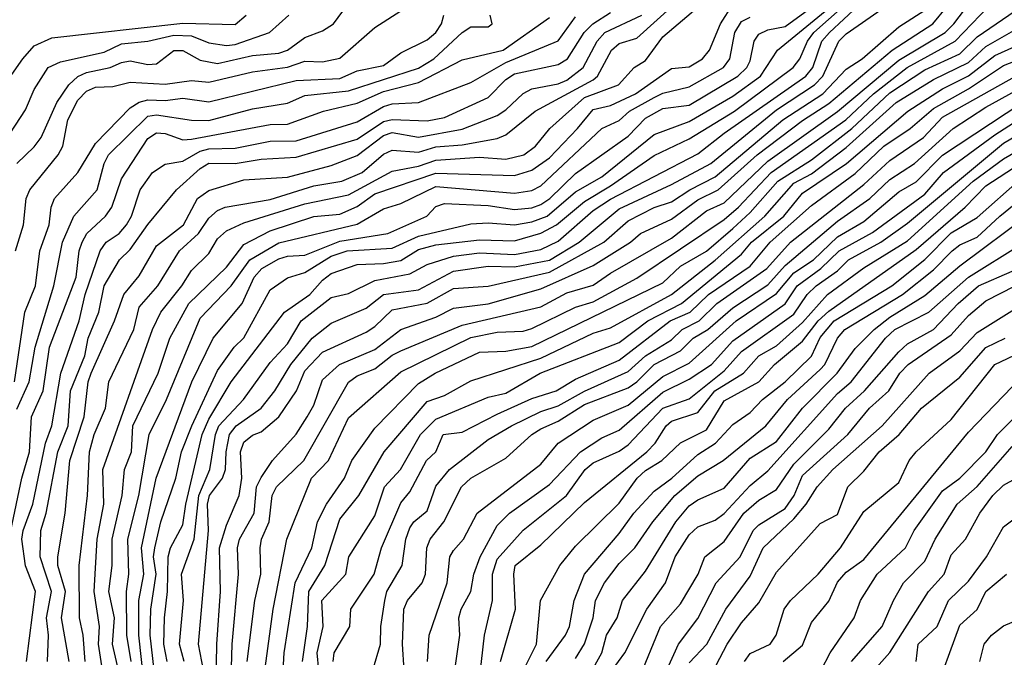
# Model space of a CAD drawing. Header units: metres. Extents: x -51132 to -49532, y -231222 to -229437.
# Tile 111 of 256: x -50600 to -50544, y -230968 to -230932. Entities that reach past the tile are written whole.
import ezdxf

# ---------------------------------------------------------------- set-up
doc = ezdxf.new("R2010")
doc.units = ezdxf.units.M
for name, color, linetype in [('CONTOUR_HALF', 8, 'Continuous'), ('CONTOUR_INDEX', 1, 'Continuous'), ('CONTOUR_INTER', 3, 'Continuous')]:
    doc.layers.add(name, color=color, linetype=linetype)

msp = doc.modelspace()

# ---------------------------------------------------------------- linework, layer by layer
at = {"layer": 'CONTOUR_HALF'}
for points, elevation in [([(-50587.383, -230968.259), (-50586.955, -230964.759), (-50586.606, -230963.259), (-50586.641, -230961.759), (-50586.57, -230961.259), (-50586.137, -230960.259), (-50585.954, -230958.759), (-50585.7, -230958.259), (-50584.141, -230956.759), (-50581.58, -230952.268), (-50581.08, -230951.9), (-50580.08, -230951.51), (-50579.08, -230950.727), (-50578.58, -230950.483), (-50575.08, -230949.006), (-50570.58, -230947.954), (-50569.08, -230947.156), (-50567.58, -230946.721), (-50566.58, -230946.028), (-50563.08, -230944.029), (-50561.08, -230942.453), (-50560.08, -230942), (-50557.58, -230939.617), (-50553.58, -230936.78), (-50550.08, -230933.836), (-50547.427, -230932.259), (-50546.916, -230931.759), (-50544.647, -230928.759)], 44.5), ([(-50591.002, -230968.259), (-50591.272, -230967.259), (-50591.038, -230964.759), (-50591.141, -230963.259), (-50590.433, -230961.259), (-50590.163, -230958.759), (-50589.53, -230957.259), (-50589.196, -230955.259), (-50589.002, -230954.759), (-50587.595, -230953.259), (-50586.08, -230951.14), (-50585.08, -230950.068), (-50584.297, -230948.759), (-50582.58, -230947.422), (-50581.58, -230947.185), (-50580.08, -230946.445), (-50578.08, -230946.063), (-50577.08, -230945.54), (-50575.58, -230945.061), (-50574.08, -230944.858), (-50572.08, -230944.963), (-50570.58, -230944.676), (-50569.58, -230944.203), (-50567.58, -230942.435), (-50566.58, -230941.788), (-50561.58, -230939.198), (-50560.08, -230938.012), (-50555.406, -230934.759), (-50555, -230934.259), (-50554.472, -230932.759), (-50554.04, -230932.259), (-50551.58, -230929.948)], 42.5), ([(-50600.657, -230944.759), (-50600.201, -230943.259), (-50600.038, -230941.759), (-50599.833, -230941.259), (-50598.202, -230939.259), (-50597.941, -230938.759), (-50597.659, -230937.259), (-50597.08, -230936.126), (-50596.58, -230935.61), (-50596.08, -230935.391), (-50595.08, -230935.341), (-50594.08, -230935.098), (-50592.08, -230935.204), (-50590.58, -230935.007), (-50589.58, -230935.096), (-50587.08, -230934.499), (-50585.08, -230934.241), (-50584.08, -230933.889), (-50583.08, -230933.942), (-50582.08, -230933.725), (-50580.08, -230931.968), (-50578.58, -230931.008)], 35.5), ([(-50595.675, -230968.759), (-50595.907, -230967.259), (-50595.85, -230966.259), (-50596.145, -230964.259), (-50595.98, -230961.259), (-50595.593, -230959.259), (-50595.646, -230957.259), (-50592.808, -230949.259), (-50592.326, -230948.259), (-50591.121, -230946.759), (-50590.58, -230945.871), (-50589.58, -230944.896), (-50589.08, -230944.074), (-50588.58, -230943.607), (-50587.58, -230943.157), (-50584.08, -230942.068), (-50581.58, -230941.54), (-50579.08, -230940.199), (-50577.58, -230939.907), (-50576.58, -230939.553), (-50574.08, -230939.391), (-50572.58, -230939.513), (-50571.543, -230939.259), (-50570.883, -230938.759), (-50570.061, -230937.759), (-50568.08, -230935.978), (-50566.124, -230935.259), (-50565.22, -230934.259), (-50564.58, -230933.859), (-50563.58, -230932.499), (-50561.58, -230930.809)], 39.5), ([(-50592.431, -230971.259), (-50592.937, -230966.759), (-50592.907, -230965.259), (-50592.593, -230963.259), (-50592.745, -230962.259), (-50592.674, -230961.759), (-50592.335, -230960.259), (-50591.472, -230957.759), (-50591.156, -230956.259), (-50590.557, -230954.759), (-50589.08, -230951.599), (-50588.134, -230950.259), (-50587.58, -230949.736), (-50586.08, -230946.975), (-50585.08, -230946.295), (-50584.08, -230945.988), (-50582.58, -230945.052), (-50581.66, -230944.759), (-50579.08, -230944.604), (-50577.58, -230943.911), (-50574.58, -230943.197), (-50573.58, -230943.14), (-50572.08, -230943.267), (-50571.08, -230943.092), (-50570.216, -230942.759), (-50568.58, -230941.375), (-50567.08, -230940.507), (-50564.08, -230938.087), (-50562.08, -230937.343), (-50559.58, -230935.907), (-50557.989, -230934.759), (-50557.026, -230933.259), (-50554.08, -230930.859)], 41.5), ([(-50589.199, -230971.759), (-50589.134, -230967.259), (-50588.912, -230964.259), (-50588.969, -230961.759), (-50588.58, -230960.447), (-50587.849, -230958.759), (-50587.691, -230957.759), (-50587.771, -230956.259), (-50587.58, -230955.697), (-50587.08, -230955.304), (-50586.58, -230955.117), (-50585.58, -230954.248), (-50584.561, -230952.759), (-50584.08, -230951.619), (-50583.08, -230950.543), (-50580.58, -230949.406), (-50580.08, -230949.089), (-50579.08, -230948.136), (-50577.08, -230947.756), (-50575.58, -230946.898), (-50573.58, -230946.771), (-50570.08, -230945.982), (-50566.968, -230944.259), (-50565.58, -230943.033), (-50564.08, -230942.277), (-50563.08, -230941.954), (-50562.034, -230941.259), (-50560.58, -230940.519), (-50556.713, -230937.259), (-50554.43, -230935.759), (-50553.08, -230934.356), (-50552.164, -230933.759), (-50550.08, -230931.934), (-50548.58, -230930.977)], 43.5), ([(-50585.387, -230969.759), (-50585.264, -230967.759), (-50584.64, -230963.759), (-50583.691, -230961.759), (-50583.366, -230960.259), (-50582.849, -230959.259), (-50581.81, -230957.759), (-50581.394, -230956.759), (-50580.08, -230954.905), (-50577.58, -230952.339), (-50576.632, -230951.759), (-50574.08, -230950.561), (-50572.58, -230950.503), (-50571.08, -230950.219), (-50563.58, -230946.58), (-50562.58, -230945.632), (-50561.08, -230944.769), (-50559.58, -230943.478), (-50558.58, -230942.552), (-50557.005, -230940.759), (-50555.08, -230939.541), (-50552.761, -230937.759), (-50550.58, -230935.704), (-50548.58, -230934.398), (-50546.58, -230933.475), (-50545.58, -230932.498), (-50543.042, -230930.759)], 45.5), ([(-50601.58, -230938.932), (-50600.08, -230936.69), (-50599.58, -230935.523), (-50598.792, -230934.259), (-50598.08, -230933.936), (-50595.58, -230933.372), (-50594.58, -230932.901), (-50593.08, -230932.751), (-50591.58, -230932.401), (-50590.58, -230932.445), (-50589.58, -230932.843), (-50588.58, -230932.999), (-50588.08, -230932.944), (-50586.113, -230932.259), (-50585.007, -230931.259)], 34.5), ([(-50600.58, -230953.811), (-50599.877, -230952.259), (-50599.523, -230950.259), (-50598.46, -230946.759), (-50597.958, -230944.259), (-50597.311, -230942.759), (-50595.985, -230941.259), (-50595.574, -230939.759), (-50595.321, -230939.259), (-50593.08, -230937.036), (-50592.58, -230936.97), (-50590.58, -230937.28), (-50589.58, -230937.285), (-50587.08, -230936.633), (-50585.08, -230936.291), (-50584.08, -230935.865), (-50581.58, -230935.601), (-50577.58, -230934.294), (-50576.697, -230933.759), (-50575.08, -230932.256), (-50574.58, -230931.936), (-50573.58, -230931.924), (-50573.366, -230931.759), (-50573.474, -230931.259)], 36.5), ([(-50600.034, -230968.259), (-50599.518, -230964.259), (-50600.08, -230962.779), (-50600.296, -230961.259), (-50600.224, -230960.759), (-50599.662, -230959.259), (-50598.934, -230955.759), (-50598.58, -230954.759), (-50598.059, -230951.759), (-50597.005, -230948.759), (-50596.657, -230947.259), (-50595.8, -230944.759), (-50595.465, -230944.259), (-50594.726, -230943.759), (-50594.299, -230943.259), (-50594.009, -230942.759), (-50593.51, -230941.259), (-50592.808, -230940.259), (-50592.08, -230939.791), (-50591.08, -230939.627), (-50590.08, -230939.051), (-50589.58, -230938.919), (-50588.08, -230938.869), (-50586.08, -230938.483), (-50584.58, -230938.447), (-50581.08, -230937.369), (-50579.58, -230936.488), (-50579.08, -230936.337), (-50577.58, -230936.252), (-50574.58, -230935.112), (-50572.58, -230933.967), (-50569.58, -230932.731), (-50568.58, -230931.362)], 37.5), ([(-50597.573, -230968.259), (-50598.027, -230965.759), (-50597.795, -230964.259), (-50598.228, -230962.759), (-50598.24, -230962.259), (-50597.817, -230959.759), (-50597.545, -230956.759), (-50596.726, -230954.259), (-50596.495, -230952.259), (-50596.319, -230951.759), (-50594.982, -230948.759), (-50594.447, -230947.259), (-50593.58, -230946.181), (-50592.58, -230944.469), (-50591.042, -230943.259), (-50590.236, -230941.759), (-50589.58, -230941.293), (-50587.58, -230940.696), (-50585.08, -230940.527), (-50582.58, -230939.873), (-50581.08, -230939.299), (-50579.58, -230938.145), (-50579.08, -230937.987), (-50577.58, -230938.24), (-50575.08, -230937.79), (-50573.08, -230936.996), (-50572.58, -230936.688), (-50571.58, -230935.746), (-50571.08, -230935.488), (-50569.58, -230935.192), (-50569.08, -230934.981), (-50568.155, -230934.259), (-50567.343, -230932.759), (-50566.899, -230932.259), (-50564.78, -230931.259)], 38.5), ([(-50594.023, -230968.259), (-50594.276, -230966.759), (-50594.294, -230964.259), (-50594.163, -230963.259), (-50594.23, -230961.259), (-50593.596, -230958.759), (-50593.003, -230955.259), (-50592.007, -230953.259), (-50590.08, -230948.6), (-50588.308, -230946.759), (-50587.232, -230945.259), (-50585.58, -230944.292), (-50581.08, -230943.233), (-50579.58, -230942.352), (-50578.58, -230942.05), (-50576.58, -230941.072), (-50572.08, -230941.448), (-50571.08, -230941.301), (-50570.58, -230941.032), (-50567.08, -230937.754), (-50566.08, -230937.296), (-50565.501, -230936.759), (-50564.08, -230935.967), (-50563.58, -230935.723), (-50562.08, -230935.373), (-50560.105, -230934.259), (-50559.743, -230933.759), (-50559.456, -230932.259), (-50559.08, -230931.621), (-50558.58, -230931.37)], 40.5), ([(-50583.287, -230968.759), (-50583.371, -230967.759), (-50583.034, -230966.259), (-50583.114, -230964.759), (-50581.747, -230963.259), (-50581.574, -230962.259), (-50580.08, -230959.924), (-50579.521, -230958.259), (-50578.601, -230957.259), (-50577.457, -230955.259), (-50576.58, -230954.386), (-50573.58, -230953.121), (-50572.58, -230952.901), (-50570.615, -230951.759), (-50566.08, -230950.005), (-50564.447, -230948.759), (-50562.511, -230947.759), (-50559.08, -230944.948), (-50558.499, -230944.259), (-50556.65, -230942.759), (-50555.58, -230941.443), (-50553.064, -230939.759), (-50549.555, -230936.759), (-50547.58, -230935.477), (-50546.08, -230934.74), (-50544.58, -230933.576), (-50542.08, -230932.45)], 46.5), ([(-50580.185, -230968.759), (-50579.746, -230967.259), (-50579.731, -230966.259), (-50579.506, -230964.759), (-50579.386, -230964.259), (-50578.518, -230962.759), (-50578.295, -230961.259), (-50578.08, -230960.614), (-50577.842, -230960.259), (-50577.08, -230959.641), (-50576.58, -230958.224), (-50575.806, -230957.259), (-50573.58, -230955.546), (-50572.261, -230954.759), (-50570.58, -230953.951), (-50569.58, -230953.632), (-50568.08, -230952.778), (-50565.58, -230951.663), (-50564.58, -230950.756), (-50563.08, -230949.842), (-50562.478, -230949.259), (-50561.513, -230948.759), (-50560.486, -230947.759), (-50557.622, -230945.759), (-50556.28, -230944.259), (-50552.08, -230940.949), (-50550.58, -230939.589), (-50548.663, -230938.259), (-50547.58, -230937.103), (-50542.489, -230934.259)], 47.5), ([(-50577.056, -230968.259), (-50576.971, -230966.759), (-50575.939, -230963.759), (-50575.779, -230962.259), (-50575.58, -230961.903), (-50575.001, -230961.259), (-50574.226, -230959.759), (-50570.58, -230956.956), (-50569.575, -230955.759), (-50567.58, -230954.446), (-50565.58, -230953.585), (-50563.58, -230951.945), (-50562.08, -230951.186), (-50559.389, -230948.759), (-50557.08, -230947.197), (-50556.08, -230946.018), (-50554.963, -230945.259), (-50553.58, -230943.954), (-50552.08, -230943.069), (-50550.08, -230941.381), (-50549.08, -230940.805), (-50547.58, -230939.276), (-50542.08, -230935.646)], 48.5), ([(-50574.134, -230969.759), (-50573.807, -230966.759), (-50573.339, -230964.759), (-50573.347, -230963.259), (-50573.08, -230962.403), (-50571.58, -230960.745), (-50569.1, -230958.759), (-50568.031, -230957.259), (-50567.58, -230956.893), (-50566.08, -230956.226), (-50565.58, -230955.859), (-50563.58, -230953.761), (-50562.08, -230953.224), (-50560.08, -230951.627), (-50559.08, -230950.509), (-50556.08, -230948.37), (-50555.311, -230947.259), (-50554.805, -230946.759), (-50553.58, -230945.904), (-50552.95, -230945.259), (-50551.111, -230944.259), (-50549.58, -230943.173), (-50544.08, -230938.597), (-50541.08, -230936.818)], 49.5), ([(-50571.558, -230968.759), (-50570.828, -230967.259), (-50570.586, -230964.759), (-50569.482, -230962.759), (-50568.58, -230961.665), (-50566.08, -230959.198), (-50565.062, -230957.759), (-50564.58, -230957.317), (-50563.638, -230956.759), (-50562.58, -230955.744), (-50561.08, -230955.004), (-50560.08, -230953.33), (-50558.092, -230952.259), (-50557.196, -230951.259), (-50555.58, -230949.923), (-50554.685, -230948.759), (-50554.08, -230948.209), (-50549.08, -230944.677), (-50546.275, -230942.259), (-50545.08, -230941.037), (-50543.132, -230939.759)], 50.5), ([(-50568.58, -230968.089), (-50568.08, -230967.247), (-50567.583, -230965.759), (-50567.448, -230964.759), (-50566.934, -230963.759), (-50566.08, -230962.648), (-50565.192, -230961.759), (-50564.156, -230960.259), (-50562.892, -230958.759), (-50561.58, -230957.636), (-50560.125, -230956.759), (-50557.688, -230954.759), (-50556.438, -230953.259), (-50554.58, -230951.545), (-50554.317, -230951.259), (-50553.586, -230949.759), (-50553.165, -230949.259), (-50549.866, -230947.259), (-50548.08, -230945.845), (-50547.014, -230944.759), (-50546.58, -230944.416), (-50545.58, -230943.969), (-50544.291, -230942.759), (-50541.822, -230940.759)], 51.5), ([(-50566.483, -230968.759), (-50565.756, -230967.759), (-50564.501, -230965.259), (-50563.432, -230963.759), (-50562.881, -230962.259), (-50562.08, -230961.007), (-50561.58, -230960.551), (-50560.58, -230960.17), (-50560.08, -230959.784), (-50558.58, -230958.177), (-50557.58, -230957.34), (-50553.58, -230952.908), (-50552.807, -230952.259), (-50550.832, -230949.759), (-50550.305, -230949.259), (-50548.357, -230948.259), (-50546.088, -230946.259), (-50543.08, -230944.388)], 52.5), ([(-50564.044, -230970.259), (-50562.679, -230967.259), (-50561.58, -230965.788), (-50560.537, -230963.759), (-50559.152, -230962.259), (-50558.412, -230960.759), (-50558.08, -230960.426), (-50556.58, -230959.509), (-50556.066, -230958.759), (-50555.58, -230957.618), (-50552.993, -230955.259), (-50551.76, -230953.759), (-50550.645, -230952.759), (-50550.012, -230951.759), (-50549.543, -230951.259), (-50547.08, -230949.56), (-50546.08, -230948.456), (-50545.08, -230947.612), (-50542.58, -230946.332)], 53.5), ([(-50560.948, -230969.259), (-50559.902, -230967.259), (-50559.08, -230966.04), (-50558.08, -230964.906), (-50557.08, -230963.153), (-50554.58, -230960.36), (-50553.58, -230959.834), (-50552.996, -230958.259), (-50552.08, -230957.365), (-50551.191, -230956.259), (-50550.05, -230955.259), (-50548.77, -230953.759), (-50546.58, -230951.978), (-50545.08, -230950.287), (-50543.978, -230949.759)], 54.5), ([(-50556.701, -230968.259), (-50555.58, -230967.316), (-50555.08, -230966.021), (-50554.08, -230964.806), (-50553.58, -230963.718), (-50553.08, -230963.135), (-50552.08, -230962.412), (-50546.08, -230955.135), (-50543.08, -230952.025)], 55.5), ([(-50552.774, -230968.259), (-50551.021, -230966.259), (-50550.377, -230964.759), (-50549.796, -230963.759), (-50548.58, -230962.523), (-50547.999, -230961.259), (-50546.733, -230959.259), (-50545.58, -230958.233), (-50543.58, -230955.957)], 56.5), ([(-50549.082, -230968.259), (-50548.965, -230967.259), (-50547.881, -230966.259), (-50547.227, -230964.759), (-50546.08, -230963.652), (-50545.046, -230962.259), (-50544.08, -230960.544), (-50543.037, -230959.759)], 57.5), ([(-50545.434, -230968.259), (-50545.194, -230967.259), (-50544.756, -230966.759), (-50544.08, -230966.218), (-50543.58, -230966.003)], 58.5)]:
    msp.add_lwpolyline(points, dxfattribs=dict(at, elevation=elevation))
at = {"layer": 'CONTOUR_INDEX'}
for points, elevation in [([(-50586.507, -230969.759), (-50585.909, -230965.259), (-50585.122, -230961.259), (-50583.696, -230957.759), (-50582.737, -230956.759), (-50581.58, -230954.305), (-50578.58, -230951.677), (-50574.58, -230949.72), (-50573.08, -230949.405), (-50571.58, -230949.343), (-50571.08, -230949.188), (-50568.58, -230947.985), (-50567.58, -230947.662), (-50565.08, -230946.323), (-50560.08, -230942.962), (-50559.252, -230942.259), (-50557.383, -230940.259), (-50553.113, -230937.259), (-50551.522, -230935.759), (-50549.598, -230934.259), (-50546.85, -230932.759), (-50544.929, -230930.759), (-50543.656, -230929.759)], 45), ([(-50600.58, -230939.758), (-50599.58, -230938.805), (-50599.187, -230938.259), (-50598.297, -230936.259), (-50597.605, -230935.259), (-50597.08, -230934.779), (-50596.58, -230934.552), (-50595.239, -230934.259), (-50594.58, -230933.977), (-50594.08, -230933.878), (-50593.08, -230934.085), (-50592.58, -230934.043), (-50591.58, -230933.284), (-50591.08, -230933.292), (-50590.08, -230933.832), (-50589.08, -230934.027), (-50587.08, -230933.565), (-50585.58, -230933.443), (-50585.08, -230933.273), (-50584.08, -230932.538), (-50583.08, -230932.162), (-50582.452, -230931.759), (-50581.58, -230930.586)], 35), ([(-50594.761, -230968.759), (-50595.099, -230967.259), (-50594.993, -230965.759), (-50595.316, -230964.259), (-50595.125, -230962.759), (-50595.12, -230961.259), (-50594.556, -230958.759), (-50594.406, -230957.259), (-50594.019, -230956.259), (-50593.933, -230954.759), (-50592.481, -230951.759), (-50591.809, -230949.759), (-50590.734, -230947.759), (-50588.58, -230945.677), (-50587.58, -230944.39), (-50586.08, -230943.609), (-50583.58, -230942.777), (-50582.08, -230942.654), (-50581.08, -230942.218), (-50580.08, -230941.492), (-50576.58, -230940.302), (-50572.08, -230940.447), (-50571.08, -230940.139), (-50570.08, -230939.426), (-50568.463, -230937.759), (-50567.58, -230936.658), (-50566.58, -230936.426), (-50565.159, -230935.759), (-50563.08, -230934.309), (-50562.08, -230934.228), (-50561.309, -230933.759), (-50560.918, -230933.259), (-50560.275, -230931.759), (-50559.58, -230930.651)], 40), ([(-50572.875, -230968.259), (-50572.022, -230965.259), (-50572.123, -230963.259), (-50572.034, -230962.759), (-50570.58, -230961.573), (-50568.08, -230959.164), (-50564.501, -230956.259), (-50564.024, -230955.759), (-50563.396, -230954.759), (-50563.08, -230954.509), (-50561.58, -230954), (-50560.602, -230952.759), (-50558.965, -230951.759), (-50558.096, -230950.759), (-50557.08, -230950.194), (-50555.58, -230948.863), (-50554.155, -230947.259), (-50552.08, -230945.722), (-50549.58, -230944.172), (-50545.816, -230940.759), (-50544.08, -230939.484), (-50540.58, -230937.467)], 50), ([(-50558.917, -230968.259), (-50558.58, -230967.793), (-50557.432, -230967.259), (-50557.092, -230966.759), (-50556.645, -230965.259), (-50556.27, -230964.759), (-50554.696, -230963.259), (-50553.405, -230961.759), (-50552.08, -230959.679), (-50550.08, -230958.018), (-50549.482, -230956.759), (-50549.08, -230956.265), (-50547.08, -230954.404), (-50544.58, -230951.259), (-50543.08, -230950.558)], 55)]:
    msp.add_lwpolyline(points, dxfattribs=dict(at, elevation=elevation))
at = {"layer": 'CONTOUR_INTER'}
for points, elevation in [([(-50596.667, -230968.259), (-50596.776, -230966.759), (-50596.989, -230965.759), (-50597.003, -230962.759), (-50596.534, -230958.759), (-50596.413, -230956.259), (-50596.152, -230955.259), (-50595.505, -230953.759), (-50595.319, -230952.259), (-50593.883, -230949.259), (-50593.58, -230947.982), (-50592.513, -230946.759), (-50591.263, -230944.759), (-50590.172, -230943.759), (-50589.58, -230942.88), (-50589.08, -230942.436), (-50588.646, -230942.259), (-50586.08, -230941.809), (-50583.58, -230941.03), (-50581.976, -230940.759), (-50580.807, -230940.259), (-50579.58, -230939.213), (-50579.08, -230938.992), (-50577.58, -230939.113), (-50576.58, -230938.804), (-50575.08, -230938.688), (-50573.08, -230938.313), (-50572.58, -230938.107), (-50570.893, -230936.759), (-50567.58, -230934.956), (-50567.333, -230934.759), (-50566.522, -230933.259), (-50566.08, -230932.892), (-50565.08, -230932.579), (-50561.58, -230929.412)], 39), ([(-50588.367, -230971.259), (-50588.255, -230967.259), (-50587.89, -230963.259), (-50587.94, -230961.759), (-50587.832, -230961.259), (-50586.983, -230959.759), (-50586.848, -230958.259), (-50586.58, -230957.719), (-50585.937, -230956.759), (-50584.58, -230955.242), (-50583.95, -230954.259), (-50583.58, -230953.584), (-50583.08, -230952.128), (-50582.102, -230951.259), (-50580.08, -230950.392), (-50578.58, -230949.256), (-50576.58, -230948.552), (-50575.58, -230948.04), (-50573.58, -230947.784), (-50570.58, -230946.931), (-50567.58, -230945.596), (-50565.44, -230944.259), (-50564.859, -230943.759), (-50563.08, -230942.934), (-50561.58, -230941.824), (-50560.416, -230941.259), (-50558.18, -230939.259), (-50555.58, -230937.298), (-50554.08, -230936.322), (-50550.458, -230933.259), (-50548.128, -230931.759), (-50546.477, -230929.759)], 44), ([(-50593.152, -230970.759), (-50593.583, -230966.759), (-50593.599, -230964.759), (-50593.312, -230963.259), (-50593.442, -230961.759), (-50592.606, -230957.759), (-50590.564, -230952.259), (-50589.343, -230949.759), (-50587.676, -230947.759), (-50586.995, -230946.259), (-50586.54, -230945.759), (-50585.58, -230945.218), (-50585.08, -230945.057), (-50584.08, -230944.992), (-50582.08, -230944.196), (-50579.325, -230943.759), (-50577.091, -230942.759), (-50576.58, -230942.212), (-50576.08, -230942.038), (-50573.58, -230942.157), (-50572.08, -230942.392), (-50571.08, -230942.292), (-50570.58, -230942.102), (-50570.054, -230941.759), (-50568.58, -230940.317), (-50565.58, -230938.18), (-50564.58, -230937.158), (-50563.58, -230936.604), (-50562.08, -230936.407), (-50559.289, -230934.759), (-50558.783, -230934.259), (-50558.58, -230933.876), (-50558.363, -230932.759), (-50558.08, -230932.351), (-50557.58, -230932.106), (-50556.58, -230931.918), (-50554.334, -230930.259)], 41), ([(-50591.974, -230968.259), (-50592.169, -230967.259), (-50592.127, -230965.759), (-50591.944, -230964.259), (-50591.907, -230962.259), (-50591.771, -230961.759), (-50591.08, -230960.432), (-50590.908, -230959.259), (-50589.957, -230955.259), (-50589.58, -230954.394), (-50588.297, -230952.259), (-50585.248, -230948.259), (-50583.805, -230947.259), (-50583.08, -230946.424), (-50582.58, -230946.044), (-50581.08, -230945.534), (-50579.58, -230945.483), (-50578.58, -230945.305), (-50577.58, -230944.683), (-50576.58, -230944.408), (-50574.08, -230944.116), (-50572.08, -230944.179), (-50570.58, -230943.739), (-50569.667, -230943.259), (-50568.08, -230941.925), (-50566.58, -230941.035), (-50564.08, -230939.291), (-50562.08, -230938.346), (-50559.479, -230936.759), (-50556.126, -230934.259), (-50555.735, -230933.759), (-50555.31, -230932.759), (-50554.942, -230932.259), (-50553.257, -230930.759)], 42), ([(-50589.897, -230968.759), (-50590.177, -230967.259), (-50589.6, -230960.759), (-50589.664, -230959.259), (-50589.542, -230958.759), (-50588.8, -230957.759), (-50588.626, -230957.259), (-50588.594, -230956.259), (-50588.393, -230955.259), (-50588.011, -230954.759), (-50586.592, -230953.759), (-50585.811, -230952.759), (-50584.896, -230951.259), (-50583.674, -230949.759), (-50582.58, -230948.901), (-50580.58, -230948.041), (-50579.58, -230947.257), (-50577.58, -230946.981), (-50575.58, -230945.908), (-50573.58, -230945.629), (-50572.08, -230945.664), (-50570.08, -230945.277), (-50568.369, -230944.259), (-50566.08, -230942.35), (-50563.08, -230940.962), (-50560.836, -230939.759), (-50557.08, -230936.685), (-50554.893, -230935.259), (-50554.431, -230934.759), (-50553.505, -230932.759), (-50553.08, -230932.334), (-50550.58, -230930.593)], 43), ([(-50602.015, -230936.259), (-50600.241, -230933.759), (-50599.58, -230933.026), (-50598.58, -230932.554), (-50591.08, -230931.726), (-50588.08, -230931.788), (-50587.445, -230931.259)], 34), ([(-50600.93, -230960.759), (-50600.298, -230957.759), (-50599.853, -230956.259), (-50599.735, -230954.259), (-50599.067, -230952.759), (-50598.715, -230950.259), (-50597.18, -230946.259), (-50597.011, -230944.759), (-50596.836, -230944.259), (-50596.567, -230943.759), (-50595.492, -230942.759), (-50595.141, -230942.259), (-50594.58, -230940.629), (-50593.08, -230938.321), (-50592.58, -230937.999), (-50592.08, -230938.032), (-50591.08, -230938.39), (-50590.58, -230938.36), (-50586.08, -230937.519), (-50585.08, -230937.509), (-50583.009, -230936.759), (-50581.08, -230936.29), (-50579.58, -230935.626), (-50577.58, -230935.119), (-50575.08, -230933.818), (-50572.73, -230933.259), (-50570.08, -230931.388)], 37), ([(-50600.709, -230952.259), (-50600.123, -230948.259), (-50599.506, -230946.759), (-50599.267, -230944.759), (-50598.727, -230943.259), (-50598.606, -230942.259), (-50598.416, -230941.759), (-50597.08, -230940.277), (-50596.08, -230938.604), (-50594.08, -230936.563), (-50593.58, -230936.251), (-50593.08, -230936.1), (-50592.08, -230936.146), (-50591.08, -230936.007), (-50589.58, -230936.232), (-50584.58, -230935.004), (-50582.08, -230934.89), (-50581.08, -230934.443), (-50579.58, -230934.139), (-50578.58, -230933.412), (-50577.08, -230932.67), (-50576.58, -230932.259), (-50576.257, -230931.759), (-50576.124, -230931.259)], 36), ([(-50598.824, -230968.259), (-50598.768, -230966.759), (-50598.879, -230965.759), (-50598.594, -230964.259), (-50599.244, -230962.259), (-50599.202, -230960.759), (-50598.897, -230959.759), (-50598.221, -230956.259), (-50597.647, -230954.759), (-50597.514, -230952.759), (-50596.687, -230950.759), (-50596.494, -230949.759), (-50595.881, -230948.259), (-50595.58, -230946.757), (-50594.697, -230945.259), (-50594.08, -230944.679), (-50593.08, -230943.253), (-50591.431, -230941.259), (-50590.08, -230940.032), (-50589.58, -230939.738), (-50588.08, -230939.752), (-50586.58, -230939.498), (-50584.58, -230939.399), (-50581.08, -230938.364), (-50579.58, -230937.354), (-50579.08, -230937.23), (-50577.08, -230937.31), (-50576.08, -230937.119), (-50573.58, -230935.968), (-50572.58, -230934.95), (-50572.08, -230934.625), (-50569.58, -230934.082), (-50569.037, -230933.759), (-50568.097, -230932.259), (-50567.594, -230931.759), (-50566.58, -230931.111)], 38), ([(-50584.222, -230968.259), (-50583.926, -230966.259), (-50583.86, -230964.259), (-50582.944, -230962.759), (-50582.08, -230960.105), (-50580.985, -230958.759), (-50579.541, -230956.259), (-50577.08, -230953.382), (-50576.08, -230953.029), (-50574.58, -230952.191), (-50570.58, -230950.891), (-50567.58, -230949.462), (-50566.58, -230949.166), (-50563.08, -230947.259), (-50560.58, -230945.284), (-50557.748, -230942.759), (-50556.08, -230940.88), (-50555.08, -230940.349), (-50553.08, -230938.841), (-50550.222, -230936.259), (-50548.08, -230934.945), (-50546.08, -230933.968), (-50545.08, -230933.065), (-50542.817, -230931.759)], 46), ([(-50582.456, -230968.259), (-50582.398, -230967.759), (-50581.502, -230966.259), (-50581.446, -230965.259), (-50580.113, -230963.259), (-50579.693, -230961.759), (-50578.58, -230959.167), (-50578.08, -230958.542), (-50577.124, -230956.759), (-50576.589, -230956.259), (-50576.166, -230955.259), (-50575.08, -230955.129), (-50573.08, -230954.103), (-50571.08, -230953.202), (-50569.688, -230952.759), (-50568.58, -230952.105), (-50566.08, -230951.018), (-50563.157, -230948.759), (-50562.013, -230948.259), (-50560.966, -230947.259), (-50558.58, -230945.62), (-50557.445, -230944.259), (-50555.08, -230942.165), (-50552.58, -230940.322), (-50550.934, -230938.759), (-50549.422, -230937.759), (-50548.08, -230936.598), (-50546.08, -230935.474), (-50544.08, -230934.142), (-50541.08, -230932.973)], 47), ([(-50578.392, -230968.759), (-50578.487, -230967.259), (-50578.419, -230965.259), (-50578.209, -230964.759), (-50577.363, -230963.759), (-50577.168, -230963.259), (-50577.095, -230961.759), (-50576.911, -230961.259), (-50576.135, -230960.259), (-50575.118, -230958.259), (-50574.58, -230957.768), (-50572.58, -230956.616), (-50571.095, -230955.259), (-50570.58, -230954.945), (-50569.58, -230954.501), (-50568.08, -230953.553), (-50565.58, -230952.587), (-50565.067, -230952.259), (-50564.08, -230951.251), (-50562.58, -230950.475), (-50561.84, -230949.759), (-50561.015, -230949.259), (-50559.58, -230948.023), (-50557.58, -230946.705), (-50556.58, -230945.595), (-50553.58, -230943.056), (-50551.729, -230941.759), (-50550.58, -230940.67), (-50549.183, -230939.759), (-50546.967, -230937.759), (-50545.08, -230936.534), (-50542.08, -230934.878)], 48), ([(-50575.505, -230968.759), (-50575.21, -230966.759), (-50575.266, -230965.759), (-50575.125, -230965.259), (-50574.588, -230964.259), (-50574.412, -230963.259), (-50574.045, -230962.259), (-50573.08, -230960.482), (-50572.362, -230959.759), (-50570.08, -230958.12), (-50568.303, -230956.259), (-50567.08, -230955.447), (-50566.08, -230955.022), (-50563.58, -230952.849), (-50562.08, -230952.105), (-50560.8, -230951.259), (-50559.58, -230949.901), (-50556.58, -230947.778), (-50555.898, -230946.759), (-50554.539, -230945.759), (-50553.484, -230944.759), (-50551.58, -230943.701), (-50548.58, -230941.511), (-50547.51, -230940.259), (-50544.58, -230938.116), (-50541.58, -230936.193)], 49), ([(-50570.262, -230968.259), (-50569.159, -230966.759), (-50568.921, -230966.259), (-50568.667, -230964.759), (-50568.066, -230963.259), (-50566.08, -230960.925), (-50565.248, -230959.759), (-50564.08, -230958.505), (-50563.062, -230957.759), (-50561.58, -230956.417), (-50560.573, -230955.759), (-50559.58, -230954.691), (-50558.58, -230954.001), (-50557.876, -230953.259), (-50556.585, -230952.259), (-50555.08, -230950.783), (-50554.58, -230949.704), (-50553.777, -230948.759), (-50550.474, -230946.759), (-50548.58, -230945.241), (-50547.08, -230943.73), (-50545.58, -230942.848), (-50543.08, -230940.623)], 51), ([(-50567.916, -230969.259), (-50567.08, -230967.759), (-50566.818, -230966.759), (-50566.207, -230965.759), (-50565.892, -230964.759), (-50564.58, -230963.091), (-50562.841, -230960.259), (-50562.08, -230959.351), (-50561.58, -230958.997), (-50560.08, -230958.337), (-50558.58, -230956.616), (-50557.08, -230955.673), (-50555.594, -230953.759), (-50553.599, -230951.759), (-50552.58, -230950.349), (-50551.489, -230949.259), (-50550.58, -230948.548), (-50548.58, -230947.314), (-50546.58, -230945.619), (-50542.58, -230942.633)], 52), ([(-50564.967, -230969.259), (-50563.726, -230966.259), (-50562.58, -230964.948), (-50561.57, -230963.259), (-50561.176, -230962.259), (-50560.08, -230961.379), (-50558.943, -230959.759), (-50558.08, -230959.032), (-50557.08, -230958.421), (-50556.08, -230956.956), (-50554.08, -230954.954), (-50553.118, -230953.759), (-50552.034, -230952.759), (-50550.08, -230950.531), (-50549.58, -230950.081), (-50548.08, -230949.251), (-50546.68, -230947.759), (-50545.516, -230946.759), (-50543.58, -230945.923)], 53), ([(-50562.08, -230968.337), (-50561.065, -230967.259), (-50559.978, -230965.259), (-50558.58, -230963.377), (-50557.835, -230961.759), (-50556.08, -230960.089), (-50555.374, -230959.259), (-50554.749, -230958.259), (-50553.847, -230957.259), (-50551.017, -230954.759), (-50548.325, -230951.759), (-50546.58, -230950.483), (-50545.58, -230949.417), (-50541.316, -230946.759)], 54), ([(-50554.519, -230968.759), (-50554.004, -230967.759), (-50552.621, -230965.759), (-50552.272, -230964.759), (-50551.303, -230963.259), (-50549.697, -230961.759), (-50549.191, -230960.759), (-50547.58, -230958.48), (-50546.58, -230957.756), (-50545.08, -230956.254), (-50544.427, -230955.259), (-50543.58, -230954.428)], 56), ([(-50551.938, -230969.259), (-50550.58, -230967.738), (-50548.365, -230964.259), (-50547.477, -230963.259), (-50547.08, -230962.161), (-50546.262, -230961.259), (-50545.439, -230959.759), (-50544.687, -230958.759), (-50544.08, -230958.171), (-50543.358, -230957.759)], 57), ([(-50548.08, -230970.297), (-50546.58, -230966.172), (-50545.58, -230965.287), (-50545.08, -230964.255), (-50543.909, -230963.259)], 58)]:
    msp.add_lwpolyline(points, dxfattribs=dict(at, elevation=elevation))

doc.saveas('drawing.dxf')
